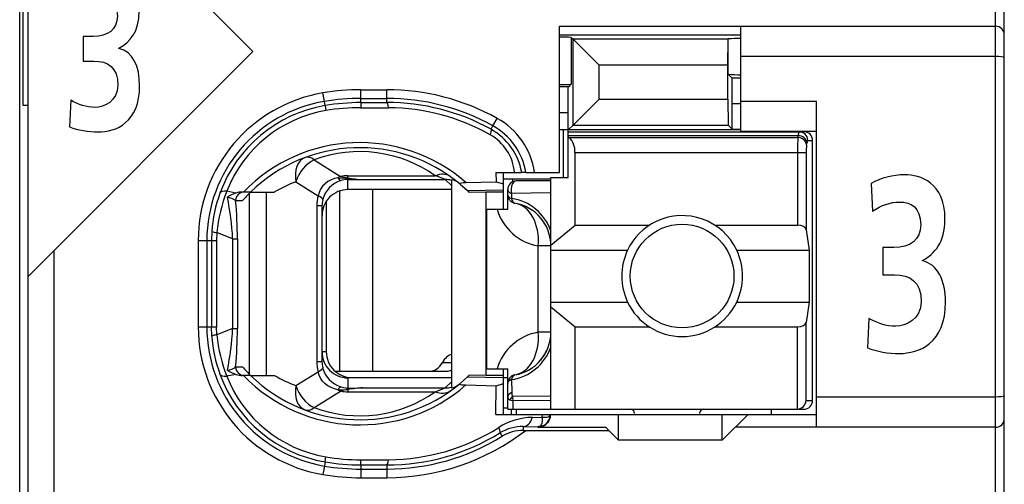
# Model space of a CAD drawing. Extents: x 0 to 240, y 0 to 169.
# Tile 12 of 26: x 48 to 60, y 54 to 59. Entities that reach past the tile are written whole.
import ezdxf

# ---------------------------------------------------------------- set-up
doc = ezdxf.new("R2010")
doc.units = 0
doc.header["$LTSCALE"] = 13.1923
doc.header["$MEASUREMENT"] = 0
doc.layers.get('0').update_dxf_attribs({"linetype": 'CONTINUOUS'})

msp = doc.modelspace()

# ---------------------------------------------------------------- linework, layer by layer
at = {"color": 7, "linetype": 'CONTINUOUS'}
for p, q in [((48.4606, 13.1936), (48.4606, 132.8286)), ((59.861, 48.3442), (59.861, 70.5444)), ((59.7607, 49.1293), (59.7607, 69.8946)), ((48.5605, 51.0441), (48.5605, 67.8448)), ((51.1606, 58.8529), (48.8606, 61.1532)), ((48.501, 58.228), (48.501, 60.6609)), ((54.7108, 57.4542), (54.7108, 59.1444)), ((54.7108, 59.1444), (59.7607, 59.1444)), ((56.8107, 57.9296), (56.8107, 59.1444)), ((54.7108, 59.0445), (56.8107, 59.0445)), ((54.8472, 59.0145), (54.8472, 58.4743)), ((54.8472, 59.0145), (54.8679, 58.9935)), ((54.8679, 58.0016), (54.8679, 58.9935)), ((54.8679, 58.9935), (55.1683, 58.6934)), ((56.6618, 58.9935), (54.8679, 58.9935)), ((56.6615, 58.6934), (56.6618, 58.9935)), ((56.6636, 58.9955), (56.6618, 58.9935)), ((56.6636, 58.9955), (56.6656, 58.9976)), ((56.6656, 58.5894), (56.6656, 58.9976)), ((48.5609, 56.2532), (51.1606, 58.8529)), ((59.7607, 58.7944), (56.8107, 58.7944)), ((55.1683, 58.302), (55.1683, 58.6934)), ((56.6615, 58.6934), (55.1683, 58.6934)), ((56.6615, 58.302), (56.6615, 58.6934)), ((56.7094, 58.5456), (56.6656, 58.5894)), ((56.7108, 58.2459), (56.7094, 58.5456)), ((56.8107, 58.5456), (56.7094, 58.5456)), ((51.9885, 58.2748), (51.9719, 58.3733)), ((52.4108, 58.2611), (52.4108, 58.4099)), ((52.4108, 58.4099), (52.7106, 58.4099)), ((52.7106, 58.2617), (52.7106, 58.4099)), ((54.8173, 58.4443), (54.7108, 58.4443)), ((54.8107, 58.1446), (54.8121, 58.4443)), ((54.8173, 58.4443), (54.8472, 58.4743)), ((51.9968, 58.2266), (51.9885, 58.2748)), ((52.4108, 58.3099), (52.7106, 58.3099)), ((52.4108, 58.2611), (52.7106, 58.2617)), ((52.4108, 58.2607), (52.4115, 58.2025)), ((54.8679, 58.0016), (55.1683, 58.302)), ((55.1683, 58.302), (56.6615, 58.302)), ((56.6615, 58.302), (56.6618, 58.0016)), ((56.8107, 58.2793), (57.6857, 58.2793)), ((57.6857, 54.5044), (57.6857, 58.2793)), ((48.5605, 58.228), (48.501, 58.228)), ((51.9968, 58.2259), (52.0057, 58.1687)), ((52.4115, 58.2025), (52.7312, 58.2014)), ((54.8107, 58.1446), (54.7108, 58.1446)), ((54.8107, 57.3942), (54.8107, 58.1446)), ((56.7108, 57.9527), (56.7108, 58.2459)), ((56.8107, 58.2459), (56.7108, 58.2459)), ((53.9398, 57.9916), (53.9884, 58.0791)), ((53.9181, 57.9524), (53.9398, 57.9916)), ((56.8107, 57.9444), (54.7108, 57.9444)), ((54.7556, 57.3942), (54.7556, 57.9444)), ((54.8107, 57.9444), (54.8679, 58.0016)), ((54.8107, 57.9245), (57.5407, 57.9245)), ((54.8679, 58.0016), (56.6618, 58.0016)), ((56.7108, 57.9527), (56.6618, 58.0016)), ((56.7108, 57.9527), (56.8107, 57.9527)), ((56.8107, 57.9296), (57.6857, 57.9296)), ((54.8107, 57.88), (57.4749, 57.88)), ((54.8207, 57.858), (54.8107, 57.8662)), ((54.8207, 57.858), (57.4714, 57.858)), ((57.4714, 57.858), (57.4749, 57.88)), ((57.5844, 57.8242), (57.6409, 57.8242)), ((57.6409, 54.8145), (57.6409, 57.8242)), ((57.571, 57.7711), (57.5744, 57.7935)), ((51.8706, 57.5989), (52.1762, 57.408)), ((54.8907, 56.843), (54.8907, 57.6847)), ((54.8907, 57.6847), (57.5665, 57.6847)), ((57.4669, 57.6847), (57.4669, 56.843)), ((57.5665, 57.6847), (57.5665, 56.7903)), ((51.6584, 57.3446), (51.9158, 57.1838)), ((52.0291, 57.3474), (51.996, 57.3222)), ((52.0657, 57.3674), (52.0291, 57.3474)), ((52.1046, 57.3822), (52.0657, 57.3674)), ((52.1456, 57.3922), (52.1046, 57.3822)), ((52.1456, 57.3922), (52.2517, 57.3873)), ((52.2517, 57.3873), (52.2606, 57.3908)), ((52.2517, 57.3873), (52.2517, 57.3719)), ((52.2658, 57.3853), (52.2517, 57.3873)), ((52.2606, 57.3719), (52.2517, 57.3719)), ((52.2606, 57.3908), (52.2606, 57.4149)), ((52.2606, 57.4149), (53.2728, 57.4149)), ((52.2606, 57.2544), (52.2606, 57.3719)), ((52.2606, 57.3719), (52.4305, 57.3708)), ((52.2658, 57.3853), (52.261, 57.3722)), ((52.4305, 57.3708), (53.3862, 57.3708)), ((53.4606, 57.3019), (53.3862, 57.3708)), ((53.4606, 57.3688), (53.4606, 54.9627)), ((53.6277, 57.337), (53.9756, 57.345)), ((53.9746, 57.4542), (53.9756, 57.345)), ((53.9746, 57.4542), (54.2726, 57.4542)), ((53.9756, 57.345), (54.0607, 57.3202)), ((54.06, 57.3794), (54.6109, 57.3794)), ((54.0607, 57.0294), (54.0607, 57.4542)), ((54.1651, 57.3794), (54.1651, 57.3433)), ((54.6109, 57.3543), (54.2106, 57.3543)), ((54.2733, 57.4542), (54.2743, 57.4542)), ((54.3205, 57.4542), (54.2747, 57.4542)), ((54.3209, 57.4542), (54.7108, 57.4542)), ((54.6109, 54.7143), (54.6109, 57.3942)), ((54.6109, 57.3942), (54.8107, 57.3942)), ((50.9649, 57.2144), (50.8588, 57.2351)), ((51.9444, 57.2592), (51.9268, 57.2223)), ((51.9675, 57.2929), (51.9444, 57.2592)), ((51.996, 57.3222), (51.9675, 57.2929)), ((52.1642, 57.2385), (52.1642, 55.1542)), ((53.4606, 57.2544), (52.2606, 57.2544)), ((52.5459, 57.2544), (52.5459, 55.1542)), ((53.5594, 57.3181), (53.6442, 57.2426)), ((53.6442, 57.2426), (54.0607, 57.2516)), ((53.6442, 57.2426), (53.6608, 57.2268)), ((54.1107, 57.0294), (54.1107, 57.2544)), ((50.9611, 57.1269), (51.0393, 57.1269)), ((51.1344, 57.2268), (51.0414, 57.2268)), ((51.1223, 55.1163), (51.1223, 57.2147)), ((51.1348, 57.2268), (51.4124, 57.2268)), ((51.3167, 55.1042), (51.3167, 57.2268)), ((51.9268, 57.2223), (51.9158, 57.1838)), ((52.0105, 57.1197), (52.0105, 55.3795)), ((53.6611, 57.2265), (53.6652, 57.2227)), ((53.8606, 57.2268), (53.6652, 57.2227)), ((53.8606, 55.1042), (53.8606, 57.2268)), ((54.0607, 57.2268), (53.8606, 57.2268)), ((54.1555, 57.2103), (54.1548, 57.1527)), ((54.6109, 57.2161), (54.1555, 57.2103)), ((51.902, 57.0683), (51.902, 55.2627)), ((51.9606, 57.0683), (51.902, 57.0683)), ((51.9606, 57.0683), (51.9606, 55.2627)), ((53.8709, 55.1793), (53.8709, 57.0294)), ((53.8709, 57.0294), (54.1107, 57.0294)), ((54.6109, 56.6122), (54.8907, 56.843)), ((54.8907, 56.843), (55.7526, 56.843)), ((56.5089, 56.843), (57.4669, 56.843)), ((57.5665, 56.7903), (57.6023, 56.5543)), ((50.5274, 56.6642), (50.5274, 55.6669)), ((50.5274, 56.6642), (50.7403, 56.6642)), ((50.6276, 56.6642), (50.6276, 55.6669)), ((50.6855, 56.7707), (50.6817, 56.6642)), ((50.6817, 56.6642), (50.6817, 55.6669)), ((50.7434, 56.7572), (50.7403, 56.6642)), ((50.7403, 56.6642), (50.7403, 55.6669)), ((50.9263, 56.6852), (50.7434, 56.7572)), ((50.9263, 56.6852), (50.9263, 55.6458)), ((50.9263, 56.6852), (50.9818, 56.6852)), ((50.9818, 56.6852), (50.9818, 55.6458)), ((48.8606, 51.0441), (48.8606, 56.5529)), ((54.4642, 55.6041), (54.4642, 56.6043)), ((54.6109, 56.6043), (54.4642, 56.6043)), ((54.6109, 56.5543), (55.4987, 56.5543)), ((56.7628, 56.5543), (57.6023, 56.5543)), ((57.6023, 56.5543), (57.6023, 55.9542)), ((54.6109, 55.9542), (55.4987, 55.9542)), ((54.6109, 55.8966), (54.8907, 55.6654)), ((56.7628, 55.9542), (57.6023, 55.9542)), ((57.6023, 55.9542), (57.5665, 55.7185)), ((50.5274, 55.6669), (50.7403, 55.6669)), ((50.6855, 55.5604), (50.6817, 55.6669)), ((50.7434, 55.5738), (50.7403, 55.6669)), ((50.9263, 55.6458), (50.7434, 55.5738)), ((50.9263, 55.6458), (50.9818, 55.6458)), ((54.8907, 54.7143), (54.8907, 55.6654)), ((54.8907, 55.6654), (55.7526, 55.6654)), ((56.5089, 55.6654), (57.4669, 55.6654)), ((57.4669, 54.7143), (57.4669, 55.6654)), ((57.5665, 54.8145), (57.5665, 55.7185)), ((54.6109, 55.6041), (54.4642, 55.6041)), ((52.0105, 55.3795), (51.9606, 55.3795)), ((50.9611, 55.2045), (51.0393, 55.2045)), ((51.9606, 55.2627), (51.902, 55.2627)), ((53.3548, 55.2541), (53.4606, 55.2541)), ((53.8709, 55.1793), (54.1107, 55.1793)), ((54.0607, 54.6543), (54.0607, 55.1793)), ((54.1107, 54.7143), (54.1107, 55.1793)), ((50.9649, 55.1163), (50.8588, 55.0963)), ((51.1344, 55.1042), (51.0414, 55.1042)), ((51.1348, 55.1042), (51.4124, 55.1042)), ((51.6584, 54.9868), (51.9158, 55.1473)), ((51.9268, 55.1087), (51.9158, 55.1473)), ((51.9444, 55.0719), (51.9268, 55.1087)), ((51.9675, 55.0384), (51.9444, 55.0719)), ((52.1121, 55.1542), (53.4065, 55.1542)), ((52.2606, 55.077), (52.2606, 54.9592)), ((53.4606, 55.077), (52.2606, 55.077)), ((52.3106, 55.0791), (53.4606, 55.0791)), ((53.5594, 55.0129), (53.6442, 55.0888)), ((53.6442, 55.0888), (53.6608, 55.1042)), ((53.6442, 55.0888), (54.0607, 55.0798)), ((53.6611, 55.1046), (53.6652, 55.1087)), ((53.8606, 55.1042), (53.6652, 55.1087)), ((54.0607, 55.1042), (53.8606, 55.1042)), ((54.0607, 55.0791), (54.1107, 55.0791)), ((51.996, 55.0088), (51.9675, 55.0384)), ((52.0291, 54.9837), (51.996, 55.0088)), ((52.0657, 54.9637), (52.0291, 54.9837)), ((52.1046, 54.9489), (52.0657, 54.9637)), ((52.2517, 54.9437), (52.2517, 54.9592)), ((52.2606, 54.9592), (52.2517, 54.9592)), ((52.2606, 54.9592), (52.4305, 54.9606)), ((52.2658, 54.9458), (52.261, 54.9589)), ((52.4305, 54.9606), (53.3862, 54.9606)), ((53.4606, 55.0295), (53.3862, 54.9606)), ((53.6277, 54.9943), (53.9756, 54.9861)), ((53.9725, 54.6543), (53.9756, 54.9861)), ((53.9756, 54.9861), (54.0607, 55.0109)), ((54.1548, 55.0557), (54.1572, 54.9058)), ((51.8706, 54.7322), (52.1762, 54.9234)), ((52.1456, 54.9392), (52.1046, 54.9489)), ((52.1456, 54.9392), (52.2517, 54.9437)), ((52.2658, 54.9458), (52.2517, 54.9437)), ((52.2517, 54.9437), (52.2606, 54.9406)), ((52.2606, 54.9406), (52.2606, 54.9161)), ((52.2606, 54.9161), (53.2728, 54.9161)), ((54.6109, 54.8655), (54.1662, 54.8607)), ((59.7607, 54.8545), (57.6857, 54.8545)), ((54.0607, 54.7291), (54.1107, 54.7291)), ((54.1369, 54.8235), (54.1727, 54.8117)), ((54.6109, 54.8159), (54.1727, 54.8117)), ((54.1741, 54.7143), (54.1727, 54.8117)), ((57.5665, 54.8145), (57.6409, 54.8145)), ((53.9725, 54.6543), (57.6857, 54.6543)), ((54.111, 54.7143), (57.5407, 54.7143)), ((54.1558, 54.6543), (54.1558, 54.7143)), ((54.2106, 54.7143), (54.2106, 54.6543)), ((54.3966, 54.6188), (54.5117, 54.6202)), ((54.5117, 54.6202), (54.5124, 54.6543)), ((54.5117, 54.6202), (54.512, 54.5975)), ((54.5117, 54.6202), (54.5524, 54.6202)), ((54.5524, 54.6202), (54.5689, 54.623)), ((54.5689, 54.623), (54.5823, 54.6271)), ((54.5823, 54.6271), (54.593, 54.6333)), ((54.593, 54.6333), (54.6002, 54.6405)), ((54.6002, 54.6405), (54.6044, 54.654)), ((55.3957, 54.3542), (55.3957, 54.6543)), ((56.5957, 54.3542), (56.5957, 54.6543)), ((56.5957, 54.3542), (56.8958, 54.6543)), ((57.1607, 54.7143), (57.1607, 54.6543)), ((54.2912, 54.5127), (54.2912, 54.4693)), ((54.2912, 54.5127), (54.4607, 54.5106)), ((54.4697, 54.512), (54.4607, 54.5106)), ((54.4607, 54.5106), (54.4607, 54.5044)), ((54.4607, 54.5044), (55.2459, 54.5044)), ((54.4852, 54.5189), (54.4697, 54.512)), ((54.4969, 54.5327), (54.4852, 54.5189)), ((54.5055, 54.552), (54.4969, 54.5327)), ((54.5107, 54.5764), (54.5055, 54.552)), ((54.512, 54.5975), (54.5107, 54.5764)), ((55.2807, 54.4693), (55.2459, 54.5044)), ((59.7607, 54.5044), (56.7459, 54.5044)), ((54.0214, 54.4397), (54.0452, 54.4011)), ((54.2912, 54.4693), (55.2807, 54.4693)), ((55.2807, 54.4693), (55.3957, 54.3542)), ((56.5957, 54.3542), (55.3957, 54.3542)), ((51.9968, 54.1052), (52.0057, 54.1627)), ((51.9885, 54.0566), (51.9719, 53.958)), ((51.9968, 54.1048), (51.9885, 54.0566)), ((52.4108, 54.0704), (52.4115, 54.1286)), ((52.4108, 54.07), (52.4108, 53.9212)), ((52.4108, 54.07), (52.7106, 54.0697)), ((52.4115, 54.1286), (52.7312, 54.1296)), ((52.7106, 54.0697), (52.7106, 53.9212)), ((52.4108, 54.0211), (52.7106, 54.0211)), ((52.4108, 53.9212), (52.7106, 53.9212))]:
    msp.add_line(p, q, dxfattribs=at)
for centre, radius, start, end in [((54.7278, 56.9956), 2.0228, 86.6152, 90.48137), ((52.261, 56.664), 1.7336, 99.59925, 179.99232), ((52.4124, 55.7351), 2.6748, 90.03254, 99.47797), ((52.7113, 55.7786), 2.6312, 60.96269, 90.01479), ((52.2611, 56.6643), 1.6335, 99.60767, 180.00192), ((52.4104, 55.7594), 2.5506, 89.98923, 99.52148), ((52.4124, 55.7378), 2.5232, 90.03486, 99.48111), ((52.7109, 55.7784), 2.5316, 60.95761, 90.00624), ((52.7159, 55.7712), 2.4906, 61.13826, 90.12303), ((52.2591, 56.6736), 1.575, 99.58873, 159.98321), ((52.256, 56.69), 1.4997, 99.60554, 158.68746), ((52.409, 55.7791), 2.4234, 89.94127, 99.58024), ((52.7169, 55.7765), 2.425, 60.60736, 89.66145), ((53.5721, 57.3277), 0.859, 8.46833, 61.01544), ((53.5752, 57.3324), 0.7083, 9.90076, 61.07551), ((53.5734, 57.3285), 0.7577, 9.54988, 61.0738), ((57.5408, 57.8243), 0.1002, 359.93789, 90.06211), ((53.6345, 57.4018), 0.5585, 5.38389, 60.79372), ((54.663, 57.6957), 0.2272, 357.20868, 45.80394), ((60.3999, 57.7015), 2.933, 176.94132, 180.32789), ((52.3979, 55.9264), 1.8714, 48.91852, 135.98341), ((52.3977, 55.9274), 1.812, 50.12615, 134.18671), ((52.3977, 56.1805), 1.5131, 54.66507, 110.38495), ((58.1763, 57.6989), 0.6096, 173.19544, 181.33861), ((52.1826, 55.9346), 1.5044, 110.39257, 120.79537), ((52.6562, 55.6622), 1.858, 66.86608, 70.61742), ((54.2107, 57.2543), 0.1, 90.03772, 179.94205), ((52.4419, 56.5998), 1.7058, 158.13484, 174.70416), ((52.2612, 56.9541), 0.3003, 90.10234, 180.16678), ((52.2881, 56.6619), 1.6063, 159.94621, 176.11604), ((48.016, 56.5599), 2.913, 2.46622, 12.03353), ((46.0083, 56.6737), 4.9735, 0.13244, 5.22755), ((52.3401, 55.9803), 1.734, 134.05384, 138.60468), ((54.0703, 56.5841), 0.5745, 19.78519, 81.54607), ((54.5639, 57.1951), 0.5992, 196.05586, 260.41849), ((54.1109, 56.6042), 0.5, 0.00656, 80.42681), ((56.1326, 56.2542), 0.7013, 154.66616, 205.33384), ((56.1316, 56.2542), 0.6988, 334.57, 25.43), ((56.1307, 56.2547), 0.6998, 205.4349, 334.5651), ((52.2607, 55.6671), 1.7333, 180.00892, 260.41001), ((52.2608, 55.6669), 1.6332, 180.00025, 260.4013), ((48.0208, 55.7706), 2.9082, 347.95854, 357.54167), ((46.016, 55.6573), 4.9658, 354.76838, 359.86778), ((52.2881, 55.6692), 1.6063, 183.88389, 200.05379), ((52.4364, 55.7304), 1.7002, 185.28387, 201.89645), ((54.5635, 55.0136), 0.5989, 99.54991, 163.92848), ((54.1109, 55.6045), 0.5, 279.57053, 359.9597), ((54.0698, 55.6249), 0.5751, 278.49058, 340.17794), ((54.1033, 55.6083), 0.5084, 320.01507, 339.77116), ((52.2614, 55.3772), 0.3005, 179.82468, 269.84583), ((52.3107, 55.3793), 0.3002, 179.95344, 269.97951), ((52.3374, 56.3446), 1.7276, 221.2925, 225.86766), ((52.2539, 55.2627), 0.2934, 180.00641, 193.65381), ((52.2736, 55.2733), 0.3154, 194.6498, 252.60035), ((52.2587, 55.6575), 1.5747, 200.02192, 260.42379), ((52.2555, 55.6407), 1.499, 201.29555, 260.40932), ((51.0939, 55.5144), 0.4185, 236.89799, 252.05248), ((51.0448, 55.3671), 0.2629, 252.30306, 269.25262), ((52.3977, 56.4039), 1.8708, 224.00595, 311.10778), ((52.3978, 56.4046), 1.8128, 225.83509, 309.85205), ((52.1828, 56.4012), 1.5085, 239.28867, 249.65713), ((52.4773, 53.8302), 1.1313, 92.36896, 101.03946), ((52.4872, 53.4074), 1.5542, 92.09206, 98.19038), ((52.3977, 56.1506), 1.5132, 249.61705, 305.33293), ((52.2608, 55.4142), 0.4981, 260.22457, 269.9786), ((57.5408, 54.8144), 0.1001, 269.92084, 0.05979), ((54.4115, 53.8671), 0.7519, 91.1314, 122.48152), ((54.4608, 54.6542), 0.1436, 269.96014, 0.02579), ((55.5307, 54.6643), 0.05, 0.02705, 89.96979), ((56.3807, 54.6643), 0.05, 90.05364, 179.94636), ((52.7162, 56.5576), 2.428, 270.35599, 302.12597), ((54.2807, 54.0168), 0.496, 88.78882, 121.51844), ((52.711, 56.5542), 2.633, 269.99033, 307.64312), ((52.7178, 56.5511), 2.4814, 269.83218, 301.6917), ((52.7105, 56.5552), 2.5341, 270.00247, 301.78417), ((54.2896, 53.9972), 0.4721, 89.80833, 121.17971), ((52.4109, 56.5523), 2.4237, 260.37553, 270.01393), ((52.4125, 56.5721), 2.551, 260.43178, 269.96283), ((52.4083, 56.5221), 2.4521, 260.33764, 270.05914), ((52.4085, 56.5249), 2.6037, 260.34678, 270.05125)]:
    msp.add_arc(centre, radius, start, end, dxfattribs=at)
for points, knots in [([(49.0525, 58.2875), (49.139, 58.2386), (49.2329, 58.2052), (49.3319, 58.2052), (49.4366, 58.2052), (49.597, 58.2772), (49.597, 58.4605), (49.597, 58.6717), (49.4799, 58.7413), (49.3193, 58.7413), (49.3193, 58.7413), (49.1967, 58.7413), (49.1967, 58.7413), (49.1967, 58.7413), (49.1967, 59.0251), (49.1967, 59.0251), (49.1967, 59.0251), (49.3121, 59.0251), (49.3121, 59.0251), (49.4816, 59.0251), (49.5917, 59.1051), (49.5917, 59.2622), (49.5917, 59.4427), (49.4888, 59.4995), (49.3753, 59.4995), (49.2761, 59.4995), (49.1805, 59.4661), (49.0921, 59.4041), (49.0921, 59.4041), (49.0776, 59.6928), (49.0776, 59.6928), (49.1788, 59.7497), (49.2995, 59.7831), (49.4294, 59.7831), (49.5845, 59.7831), (49.8442, 59.7059), (49.8442, 59.3214), (49.8442, 59.0765), (49.7377, 58.9607), (49.6097, 58.8911), (49.6097, 58.8911), (49.6097, 58.886), (49.6097, 58.886), (49.7701, 58.855), (49.8495, 58.6768), (49.8495, 58.4577), (49.8495, 58.0298), (49.5772, 57.9213), (49.3681, 57.9213), (49.258, 57.9213), (49.1318, 57.942), (49.038, 57.9809), (49.038, 57.9809), (49.0525, 58.2875), (49.0525, 58.2875)], [0, 0, 0, 0, 1, 1, 1, 2, 2, 2, 3, 3, 3, 4, 4, 4, 5, 5, 5, 6, 6, 6, 7, 7, 7, 8, 8, 8, 9, 9, 9, 10, 10, 10, 11, 11, 11, 12, 12, 12, 13, 13, 13, 14, 14, 14, 15, 15, 15, 16, 16, 16, 17, 17, 17, 18, 18, 18, 18]), ([(59.861, 58.7813), (59.8606, 58.7819), (59.8593, 58.7833), (59.8593, 58.7833), (59.8593, 58.7833), (59.8565, 58.785), (59.8565, 58.785), (59.8565, 58.785), (59.8472, 58.7878), (59.8472, 58.7878), (59.8472, 58.7878), (59.8234, 58.7916), (59.8234, 58.7916), (59.8234, 58.7916), (59.7934, 58.7936), (59.7934, 58.7936), (59.7934, 58.7936), (59.7607, 58.7944), (59.7607, 58.7944)], [0, 0, 0, 0, 1, 1, 1, 2, 2, 2, 3, 3, 3, 4, 4, 4, 5, 5, 5, 6, 6, 6, 6]), ([(53.9181, 57.9524), (53.9191, 57.951), (53.9209, 57.9462), (53.9209, 57.9462), (53.9209, 57.9462), (53.9209, 57.9396), (53.9209, 57.9396), (53.9209, 57.9396), (53.9174, 57.9207), (53.9174, 57.9207), (53.9174, 57.9207), (53.9071, 57.8893), (53.9071, 57.8893)], [0, 0, 0, 0, 1, 1, 1, 2, 2, 2, 3, 3, 3, 4, 4, 4, 4]), ([(54.2106, 57.3543), (54.1768, 57.3543), (54.1493, 57.3095), (54.1493, 57.2544), (54.1493, 57.2392), (54.1513, 57.224), (54.1555, 57.2103)], [0, 0, 0, 0, 1, 1, 1, 2, 2, 2, 2]), ([(58.2926, 55.765), (58.3889, 55.7106), (58.4933, 55.6733), (58.6039, 55.6733), (58.7203, 55.6733), (58.8989, 55.7536), (58.8989, 55.9569), (58.8989, 56.1915), (58.7684, 56.269), (58.5897, 56.269), (58.5897, 56.269), (58.4531, 56.269), (58.4531, 56.269), (58.4531, 56.269), (58.4531, 56.5839), (58.4531, 56.5839), (58.4531, 56.5839), (58.5816, 56.5839), (58.5816, 56.5839), (58.7704, 56.5839), (58.8929, 56.6728), (58.8929, 56.8475), (58.8929, 57.048), (58.7785, 57.111), (58.6519, 57.111), (58.5415, 57.111), (58.4351, 57.0738), (58.3367, 57.0049), (58.3367, 57.0049), (58.3206, 57.3256), (58.3206, 57.3256), (58.4331, 57.3887), (58.5677, 57.4259), (58.7122, 57.4259), (58.8848, 57.4259), (59.174, 57.3401), (59.174, 56.9133), (59.174, 56.6411), (59.0555, 56.5123), (58.913, 56.4351), (58.913, 56.4351), (58.913, 56.4292), (58.913, 56.4292), (59.0917, 56.3951), (59.1801, 56.1974), (59.1801, 55.9538), (59.1801, 55.4787), (58.8769, 55.3581), (58.644, 55.3581), (58.5215, 55.3581), (58.3809, 55.3812), (58.2765, 55.4243), (58.2765, 55.4243), (58.2926, 55.765), (58.2926, 55.765)], [0, 0, 0, 0, 1, 1, 1, 2, 2, 2, 3, 3, 3, 4, 4, 4, 5, 5, 5, 6, 6, 6, 7, 7, 7, 8, 8, 8, 9, 9, 9, 10, 10, 10, 11, 11, 11, 12, 12, 12, 13, 13, 13, 14, 14, 14, 15, 15, 15, 16, 16, 16, 17, 17, 17, 18, 18, 18, 18]), ([(53.5594, 57.3181), (53.5594, 57.3181), (53.5567, 57.3216), (53.5567, 57.3216), (53.5564, 57.3233), (53.5567, 57.3247), (53.5567, 57.3247), (53.5574, 57.3257), (53.5594, 57.3274), (53.5594, 57.3274), (53.5594, 57.3274), (53.5646, 57.3302), (53.5646, 57.3302), (53.5646, 57.3302), (53.5801, 57.3336), (53.5801, 57.3336), (53.5801, 57.3336), (53.5946, 57.335), (53.5946, 57.335), (53.5946, 57.335), (53.6277, 57.337), (53.6277, 57.337)], [0, 0, 0, 0, 1, 1, 1, 2, 2, 2, 3, 3, 3, 4, 4, 4, 5, 5, 5, 6, 6, 6, 7, 7, 7, 7]), ([(56.7628, 56.5543), (56.597, 56.9033), (56.1798, 57.0518), (55.8308, 56.8864), (55.6851, 56.8172), (55.568, 56.6997), (55.4987, 56.5543)], [0, 0, 0, 0, 1, 1, 1, 2, 2, 2, 2]), ([(56.7307, 56.2546), (56.7307, 56.5856), (56.462, 56.8544), (56.1309, 56.8544), (55.7995, 56.8544), (55.5308, 56.5856), (55.5308, 56.2546), (55.5308, 55.9232), (55.7995, 55.6544), (56.1309, 55.6544), (56.462, 55.6544), (56.7307, 55.9232), (56.7307, 56.2546), (56.7307, 56.2546), (56.7307, 56.2546), (56.7307, 56.2546)], [0, 0, 0, 0, 1, 1, 1, 2, 2, 2, 3, 3, 3, 4, 4, 4, 5, 5, 5, 5]), ([(53.5594, 55.0129), (53.5594, 55.0129), (53.5567, 55.0095), (53.5567, 55.0095), (53.5564, 55.0081), (53.5567, 55.0064), (53.5567, 55.0064), (53.5574, 55.0054), (53.5594, 55.0037), (53.5594, 55.0037), (53.5594, 55.0037), (53.5646, 55.0012), (53.5646, 55.0012), (53.5646, 55.0012), (53.5801, 54.9978), (53.5801, 54.9978), (53.5801, 54.9978), (53.5946, 54.9957), (53.5946, 54.9957), (53.5946, 54.9957), (53.6277, 54.9943), (53.6277, 54.9943)], [0, 0, 0, 0, 1, 1, 1, 2, 2, 2, 3, 3, 3, 4, 4, 4, 5, 5, 5, 6, 6, 6, 7, 7, 7, 7]), ([(59.861, 54.8676), (59.8606, 54.8669), (59.8593, 54.8652), (59.8593, 54.8652), (59.8593, 54.8652), (59.8565, 54.8634), (59.8565, 54.8634), (59.8565, 54.8634), (59.8472, 54.8607), (59.8472, 54.8607), (59.8472, 54.8607), (59.8234, 54.8572), (59.8234, 54.8572), (59.8234, 54.8572), (59.7934, 54.8552), (59.7934, 54.8552), (59.7934, 54.8552), (59.7607, 54.8545), (59.7607, 54.8545)], [0, 0, 0, 0, 1, 1, 1, 2, 2, 2, 3, 3, 3, 4, 4, 4, 5, 5, 5, 6, 6, 6, 6]), ([(54.4607, 54.5044), (54.542, 54.5044), (54.6082, 54.5706), (54.6082, 54.6519), (54.6082, 54.6526), (54.6082, 54.6533), (54.6082, 54.6543)], [0, 0, 0, 0, 1, 1, 1, 2, 2, 2, 2]), ([(54.0214, 54.4397), (54.0225, 54.441), (54.0239, 54.4452), (54.0239, 54.4452), (54.0239, 54.4452), (54.0235, 54.4521), (54.0235, 54.4521), (54.0235, 54.4521), (54.019, 54.4707), (54.019, 54.4707), (54.019, 54.4707), (54.0073, 54.5013), (54.0073, 54.5013)], [0, 0, 0, 0, 1, 1, 1, 2, 2, 2, 3, 3, 3, 4, 4, 4, 4])]:
    msp.add_open_spline(points, degree=3, knots=knots, dxfattribs=at)
for points in [[(59.861, 59.0445), (59.861, 59.0996), (59.8162, 59.1444), (59.7607, 59.1444)], [(56.8107, 59.0031), (56.7624, 59.0031), (56.7139, 59.0018), (56.6656, 58.9979)], [(56.6656, 58.589), (56.7139, 58.5856), (56.7624, 58.5835), (56.8107, 58.5842)], [(54.7108, 58.4705), (54.7563, 58.4698), (54.8018, 58.4712), (54.8472, 58.474)], [(52.7312, 58.2014), (52.7257, 58.239), (52.7185, 58.2607), (52.7106, 58.2617)], [(57.4838, 57.9245), (57.478, 57.9103), (57.4749, 57.8952), (57.4756, 57.88)], [(57.5844, 57.8242), (57.5844, 57.8797), (57.54, 57.9245), (57.4849, 57.9245)], [(57.571, 57.7711), (57.5686, 57.8176), (57.5248, 57.8559), (57.4714, 57.858)], [(57.5744, 57.7935), (57.572, 57.84), (57.5283, 57.8779), (57.4749, 57.88)], [(57.5834, 57.8246), (57.5775, 57.8152), (57.5748, 57.8045), (57.5751, 57.7935)], [(51.7659, 57.6258), (51.678, 57.593), (51.6336, 57.4773), (51.6584, 57.3446)], [(51.8706, 57.5989), (51.7773, 57.5569), (51.6936, 57.4562), (51.6584, 57.3446)], [(51.8706, 57.5989), (51.8327, 57.6275), (51.7962, 57.6368), (51.7659, 57.6258)], [(52.1793, 57.3591), (52.0756, 57.3267), (51.996, 57.2426), (51.9685, 57.1376)], [(52.1762, 57.408), (52.1659, 57.4032), (52.1556, 57.398), (52.1456, 57.3922)], [(52.1463, 57.3922), (52.1525, 57.3774), (52.1642, 57.3653), (52.179, 57.3584)], [(52.1759, 57.408), (52.2038, 57.3998), (52.2321, 57.3942), (52.2606, 57.3908)], [(52.2606, 57.4149), (52.2324, 57.4149), (52.2042, 57.4129), (52.1762, 57.408)], [(52.2517, 57.3719), (52.2269, 57.3708), (52.2027, 57.3667), (52.1793, 57.3591)], [(52.2606, 57.3908), (52.3168, 57.3798), (52.3736, 57.3729), (52.4305, 57.3708)], [(52.2658, 57.3853), (52.3206, 57.3777), (52.3754, 57.3725), (52.4305, 57.3708)], [(53.4461, 57.4053), (53.401, 57.4377), (53.3383, 57.4411), (53.2728, 57.4149)], [(53.4606, 57.3618), (53.4365, 57.3681), (53.4113, 57.3708), (53.3862, 57.3708)], [(53.5388, 57.335), (53.5164, 57.3536), (53.4892, 57.3649), (53.4606, 57.3688)], [(50.8588, 57.2351), (50.8154, 57.2378), (50.7865, 57.2295), (50.7792, 57.2127)], [(54.1107, 57.2544), (54.1107, 57.2365), (54.1276, 57.2199), (54.1555, 57.2103)], [(50.9615, 57.1276), (50.9325, 57.1472), (50.8998, 57.1606), (50.865, 57.1662)], [(50.9649, 57.2147), (50.9298, 57.2034), (50.896, 57.1875), (50.8653, 57.1669)], [(51.0597, 57.2268), (51.0052, 57.2268), (50.9611, 57.182), (50.9611, 57.1269)], [(51.0414, 57.2268), (51.0156, 57.2268), (50.9897, 57.2223), (50.9649, 57.2144)], [(51.9158, 57.1838), (51.9065, 57.1462), (51.902, 57.1073), (51.902, 57.0683)], [(51.9688, 57.1372), (51.9705, 57.1496), (51.9516, 57.1662), (51.9158, 57.1838)], [(51.9688, 57.1372), (51.9633, 57.1148), (51.9606, 57.0917), (51.9606, 57.0683)], [(54.1107, 57.1958), (54.1107, 57.1786), (54.1272, 57.1624), (54.1548, 57.1527)], [(54.1107, 57.1958), (54.1107, 57.1724), (54.119, 57.1496), (54.1344, 57.1314)], [(54.1344, 57.1314), (54.142, 57.1224), (54.151, 57.1148), (54.1613, 57.109)], [(54.1548, 57.1527), (54.16, 57.1214), (54.1748, 57.1007), (54.1941, 57.0973)], [(54.1613, 57.109), (54.1713, 57.1035), (54.1824, 57.0993), (54.1941, 57.0973)], [(54.4642, 56.6043), (54.4855, 56.8561), (54.3694, 57.0677), (54.1941, 57.0973)], [(57.5665, 56.7903), (57.5621, 56.8203), (57.519, 56.843), (57.4669, 56.843)], [(50.6852, 56.77), (50.7038, 56.7627), (50.7234, 56.759), (50.7434, 56.7579)], [(57.4669, 55.6654), (57.519, 55.6654), (57.5621, 55.6886), (57.5665, 55.7185)], [(50.7434, 55.5731), (50.7234, 55.5725), (50.7038, 55.5683), (50.6852, 55.5614)], [(54.1941, 55.1115), (54.3694, 55.1411), (54.4855, 55.3526), (54.4642, 55.6041)], [(53.4609, 55.3485), (53.4199, 55.3358), (53.3824, 55.3027), (53.3548, 55.2541)], [(50.865, 55.1645), (50.8998, 55.1707), (50.9325, 55.1838), (50.9615, 55.2038)], [(50.9611, 55.2045), (50.9611, 55.149), (51.0052, 55.1042), (51.0597, 55.1042)], [(51.902, 55.2627), (51.902, 55.2238), (51.9065, 55.1852), (51.9158, 55.1473)], [(51.9158, 55.1473), (51.9516, 55.1649), (51.9705, 55.1814), (51.9688, 55.1935)], [(53.2149, 55.1542), (53.2684, 55.1563), (53.319, 55.1921), (53.3548, 55.2541)], [(50.7792, 55.1184), (50.7865, 55.1015), (50.8154, 55.0936), (50.8588, 55.0963)], [(53.4065, 55.1542), (53.4247, 55.1549), (53.443, 55.1597), (53.4602, 55.168)], [(54.1941, 55.1115), (54.1458, 55.1032), (54.1107, 55.0615), (54.1107, 55.0129)], [(54.1941, 55.1115), (54.1748, 55.108), (54.16, 55.087), (54.1548, 55.0557)], [(51.6584, 54.9868), (51.6336, 54.8538), (51.678, 54.738), (51.7659, 54.7056)], [(51.6584, 54.9868), (51.6936, 54.8748), (51.7773, 54.7742), (51.8706, 54.7322)], [(52.179, 54.9727), (52.1642, 54.9661), (52.1525, 54.9537), (52.1463, 54.9389)], [(52.1793, 54.9723), (52.2027, 54.9647), (52.2269, 54.9602), (52.2517, 54.9592)], [(53.2728, 54.9161), (53.3111, 54.9296), (53.349, 54.9447), (53.3862, 54.9606)], [(53.3862, 54.9606), (53.4113, 54.9606), (53.4365, 54.9633), (53.4606, 54.9695)], [(53.4606, 54.9627), (53.4892, 54.9661), (53.5164, 54.9778), (53.5388, 54.9957)], [(54.1548, 55.0557), (54.1272, 55.046), (54.1107, 55.0302), (54.1107, 55.0129)], [(52.1456, 54.9392), (52.1556, 54.933), (52.1659, 54.9275), (52.1762, 54.9234)], [(52.2606, 54.9403), (52.2321, 54.9372), (52.2038, 54.9317), (52.1759, 54.9234)], [(53.2728, 54.9161), (53.3383, 54.8903), (53.401, 54.8937), (53.4461, 54.9258)], [(54.1107, 54.86), (54.11, 54.8431), (54.1207, 54.8283), (54.1369, 54.8235)], [(54.1572, 54.9058), (54.1283, 54.8958), (54.1107, 54.8786), (54.1107, 54.86)], [(54.1662, 54.8607), (54.1541, 54.8503), (54.1441, 54.8379), (54.1369, 54.8235)], [(54.1572, 54.9054), (54.1562, 54.8903), (54.1592, 54.8745), (54.1662, 54.8607)], [(54.1662, 54.8607), (54.1668, 54.8441), (54.1689, 54.8279), (54.1727, 54.8117)], [(51.7659, 54.7056), (51.7962, 54.6943), (51.8327, 54.7036), (51.8706, 54.7322)], [(57.4669, 54.7146), (57.5196, 54.7201), (57.5613, 54.7614), (57.5669, 54.8145)], [(54.2912, 54.5127), (54.335, 54.5141), (54.3753, 54.5544), (54.3966, 54.6188)], [(59.7607, 54.5044), (59.8162, 54.5044), (59.861, 54.5492), (59.861, 54.6043)], [(52.7106, 54.0697), (52.7185, 54.0704), (52.7257, 54.0921), (52.7312, 54.1296)]]:
    msp.add_open_spline(points, degree=3, dxfattribs=at)

doc.saveas('drawing.dxf')
